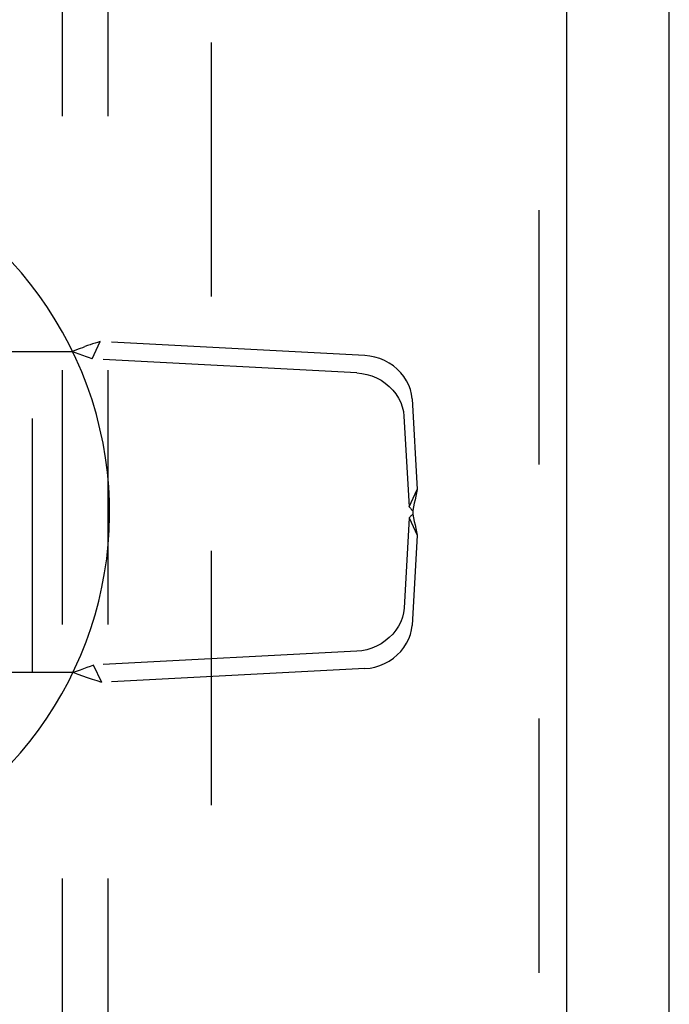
# Model space of a CAD drawing. Header units: inches. Extents: x 0 to 126, y 0 to 81.
# Tile 8 of 13: x 53.6 to 55.37, y 40.47 to 43.15. Entities that reach past the tile are written whole.
import ezdxf

# ---------------------------------------------------------------- set-up
doc = ezdxf.new("R2010")
doc.units = ezdxf.units.IN
doc.header["$LTSCALE"] = 6.925926
doc.header["$MEASUREMENT"] = 0
doc.linetypes.add('HIDDEN', pattern=[0.2, 0.1, -0.1])
doc.layers.get('0').update_dxf_attribs({"linetype": 'CONTINUOUS'})
for name, color, linetype in [('DEFAULT_2', 8, 'HIDDEN'), ('DOOR_ASSEMBLY', 7, 'CONTINUOUS'), ('SUBPANEL', 7, 'CONTINUOUS')]:
    doc.layers.add(name, color=color, linetype=linetype)

msp = doc.modelspace()

# ---------------------------------------------------------------- linework, layer by layer
at = {"color": 3, "linetype": 'Continuous'}
msp.add_line((55.3707, 26.8808), (55.3707, 56.7308), dxfattribs=at)
at = {"layer": 'DEFAULT_2', "color": 8, "linetype": 'HIDDEN'}
msp.add_line((54.1207, 55.5528), (54.1207, 28.0588), dxfattribs=at)
at = {"layer": 'DOOR_ASSEMBLY', "color": 8, "linetype": 'HIDDEN'}
for p, q in [((55.0152, 56.4808), (55.0152, 27.1308)), ((53.7962, 42.224), (53.8182, 42.2711)), ((54.5405, 42.2331), (53.8182, 42.2711)), ((53.4546, 42.2443), (53.7408, 42.2443)), ((53.6342, 41.3693), (53.6342, 42.2443)), ((53.7714, 42.2332), (53.7408, 42.2443)), ((53.7962, 42.224), (53.7863, 42.2277)), ((54.5185, 42.186), (53.7962, 42.224)), ((54.6689, 42.1154), (54.6832, 41.8677)), ((54.647, 42.0683), (54.6612, 41.8206)), ((54.6612, 41.8206), (54.6832, 41.8677)), ((54.6676, 41.814), (54.6707, 41.8106)), ((54.6707, 41.8106), (54.6707, 41.8009)), ((54.6612, 41.791), (54.6471, 41.545)), ((54.6612, 41.791), (54.6832, 41.7438)), ((54.6832, 41.7438), (54.669, 41.4979)), ((54.5186, 41.4274), (53.8005, 41.3896)), ((53.7451, 41.3693), (53.4546, 41.3693)), ((53.7636, 41.376), (53.7451, 41.3693)), ((53.8225, 41.3425), (53.8005, 41.3896)), ((54.5406, 41.3802), (53.8225, 41.3425))]:
    msp.add_line(p, q, dxfattribs=at)
at = {"layer": 'DOOR_ASSEMBLY', "color": 3, "linetype": 'Continuous'}
msp.add_line((55.0902, 56.4808), (55.0902, 27.1308), dxfattribs=at)
at = {"layer": 'DOOR_ASSEMBLY', "color": 8, "linetype": 'HIDDEN'}
for points in [[(53.7408, 42.2443), (53.7529, 42.2488), (53.7589, 42.251), (53.7649, 42.2532), (53.7709, 42.2554), (53.7769, 42.2575)], [(53.8182, 42.2711), (53.8114, 42.269), (53.8046, 42.2669), (53.7977, 42.2647), (53.7908, 42.2624), (53.7839, 42.26), (53.7769, 42.2575)], [(53.7863, 42.2277), (53.7813, 42.2295), (53.7714, 42.2332)], [(54.6689, 42.1154), (54.6674, 42.128), (54.6645, 42.1404), (54.66, 42.1525), (54.6541, 42.1643), (54.6468, 42.1756), (54.6383, 42.1862), (54.6287, 42.196), (54.618, 42.2048), (54.6064, 42.2126), (54.5941, 42.2193), (54.5812, 42.2247), (54.5678, 42.2289), (54.5543, 42.2317), (54.5405, 42.2331)], [(54.5185, 42.186), (54.5323, 42.1845), (54.5458, 42.1818), (54.5592, 42.1776), (54.5721, 42.1722), (54.5844, 42.1655), (54.596, 42.1577), (54.6067, 42.1489), (54.6163, 42.1391), (54.6248, 42.1285), (54.6321, 42.1172), (54.638, 42.1054), (54.6425, 42.0932), (54.6455, 42.0809), (54.647, 42.0683)], [(54.6832, 41.8677), (54.6814, 41.8588), (54.6795, 41.8496), (54.6774, 41.8401), (54.6752, 41.8304), (54.673, 41.8206), (54.6707, 41.8106)], [(54.6612, 41.8206), (54.6629, 41.819), (54.6644, 41.8173), (54.666, 41.8157), (54.6676, 41.814)], [(54.6707, 41.8009), (54.6676, 41.7975), (54.666, 41.7959), (54.6644, 41.7942), (54.6629, 41.7926), (54.6612, 41.791)], [(54.6707, 41.8009), (54.673, 41.791), (54.6752, 41.7812), (54.6774, 41.7715), (54.6795, 41.762), (54.6814, 41.7527), (54.6832, 41.7438)], [(54.6471, 41.545), (54.6456, 41.5324), (54.6426, 41.5201), (54.6381, 41.5079), (54.6322, 41.4961), (54.6249, 41.4848), (54.6164, 41.4743), (54.6068, 41.4645), (54.5961, 41.4556), (54.5845, 41.4478), (54.5722, 41.4412), (54.5593, 41.4357), (54.546, 41.4316), (54.5324, 41.4288), (54.5186, 41.4274)], [(54.5406, 41.3802), (54.5544, 41.3817), (54.5679, 41.3844), (54.5813, 41.3886), (54.5942, 41.394), (54.6065, 41.4007), (54.6181, 41.4085), (54.6288, 41.4173), (54.6384, 41.4271), (54.6469, 41.4377), (54.6542, 41.449), (54.6601, 41.4608), (54.6646, 41.473), (54.6675, 41.4853), (54.669, 41.4979)], [(53.8225, 41.3425), (53.8099, 41.3463), (53.7971, 41.3505), (53.7842, 41.355), (53.7712, 41.3596), (53.7582, 41.3644), (53.7451, 41.3693)], [(53.8005, 41.3896), (53.7913, 41.3862), (53.7821, 41.3827), (53.7728, 41.3794), (53.7636, 41.376)]]:
    msp.add_lwpolyline(points, dxfattribs=at)
at = {"layer": 'DOOR_ASSEMBLY', "color": 7, "linetype": 'Continuous'}
msp.add_arc((52.8402, 41.8058), 1.0039, 305.5066, 234.4934, dxfattribs=at)
at = {"layer": 'SUBPANEL', "color": 8, "linetype": 'HIDDEN'}
for p, q in [((53.7145, 53.2745), (53.7145, 30.337)), ((53.8395, 53.2745), (53.8395, 30.337))]:
    msp.add_line(p, q, dxfattribs=at)

doc.saveas('drawing.dxf')
